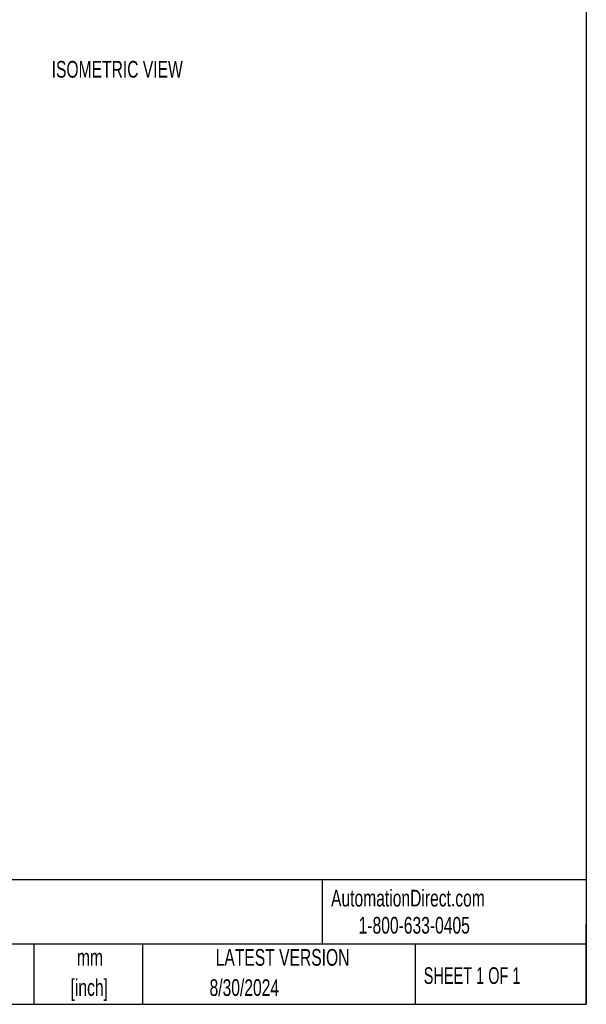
# Model space of a CAD drawing. Header units: millimetres. Extents: x 13 to 546, y 13 to 419.
# Tile 12 of 16: x 402 to 546, y 13 to 263. Entities that reach past the tile are written whole.
import ezdxf

# ---------------------------------------------------------------- set-up
doc = ezdxf.new("R2010")
doc.units = ezdxf.units.MM
doc.header["$LTSCALE"] = 2
doc.layers.add('DIMENSIONS', color=140, linetype='Continuous', lineweight=25)
doc.layers.add('TEXT', color=140, linetype='Continuous', lineweight=25)
doc.styles.add('SLDTEXTSTYLE0', font='TXT', dxfattribs={"width": 0.7})
doc.styles.add('SLDTEXTSTYLE1', font='TXT', dxfattribs={"width": 0.65})

msp = doc.modelspace()

# ---------------------------------------------------------------- linework, layer by layer
at = {"layer": 'TEXT'}
for p, q in [((546.1, 419.1), (546.1, 12.7)), ((546.1, 44.252), (12.7, 44.252)), ((479.151, 44.252), (479.151, 27.94)), ((546.1, 12.7), (546.1, 33.02)), ((546.1, 27.94), (12.7, 27.94)), ((406.049, 27.94), (406.049, 12.7)), ((433.624, 27.94), (433.624, 12.7)), ((502.697, 27.94), (502.697, 12.7)), ((12.7, 12.7), (546.1, 12.7))]:
    msp.add_line(p, q, dxfattribs=at)

# ---------------------------------------------------------------- texts
at = {"color": 179, "linetype": 'Continuous', "lineweight": 18, "char_height": 4.23333, "attachment_point": 1, "style": 'SLDTEXTSTYLE0'}
for s, insert in [('AutomationDirect.com', (481.39, 41.753)), ('1-800-633-0405', (488.383, 34.874))]:
    msp.add_mtext(s, dxfattribs=dict(at, insert=insert))
at = {"layer": 'DIMENSIONS', "insert": (427.178, 252.084), "char_height": 4.23333, "attachment_point": 2, "style": 'SLDTEXTSTYLE0'}
msp.add_mtext('ISOMETRIC VIEW', dxfattribs=at)
at = {"layer": 'TEXT'}
for s, insert, char_height, attachment_point, style in [('mm', (420.261, 26.723), 4.2333, 2, 'SLDTEXTSTYLE0'), ('LATEST VERSION', (469.104, 26.728), 4.23333, 2, 'SLDTEXTSTYLE0'), ('SHEET 1 OF 1', (504.883, 22.103), 4.23333, 1, 'SLDTEXTSTYLE1'), ('[inch]', (420.093, 19.078), 4.2333, 2, 'SLDTEXTSTYLE0'), ('8/30/2024', (459.403, 19.055), 4.2333, 2, 'SLDTEXTSTYLE0')]:
    msp.add_mtext(s, dxfattribs=dict(at, insert=insert, char_height=char_height, attachment_point=attachment_point, style=style))

doc.saveas('drawing.dxf')
